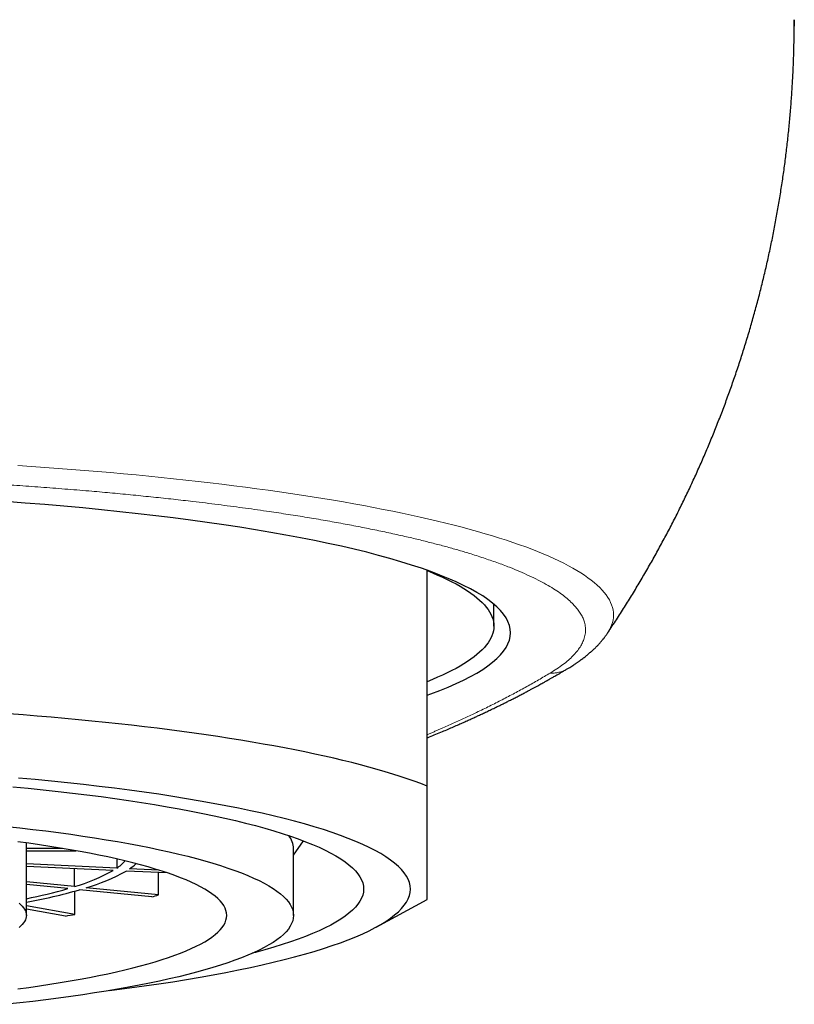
# Model space of a CAD drawing. Header units: millimetres. Extents: x 8 to 887, y 12 to 525.
# Tile 16 of 35: x 463 to 475, y 386 to 401. Entities that reach past the tile are written whole.
import ezdxf

# ---------------------------------------------------------------- set-up
doc = ezdxf.new("R2010")
doc.units = ezdxf.units.MM

msp = doc.modelspace()

# ---------------------------------------------------------------- linework, layer by layer
at = {"color": 7, "linetype": 'Continuous', "lineweight": 30}
for p, q in [((475, 401.033), (475, 400.935)), ((469.5, 389.551), (469.5, 392.779)), ((470.5, 391.947), (470.5, 392.276)), ((467.5, 388.516), (467.652, 388.728)), ((463.499, 388.616), (463.499, 388.698)), ((464.04, 388.616), (463.499, 388.616)), ((463.5, 387.613), (463.5, 388.598)), ((463.5, 388.581), (464.241, 388.581)), ((467.5, 387.613), (467.5, 388.613)), ((464.852, 388.458), (464.852, 388.321)), ((464.852, 388.321), (463.5, 388.384)), ((464.8, 388.287), (463.5, 388.348)), ((464.222, 388.045), (464.222, 388.314)), ((465.483, 388.291), (465.045, 388.312)), ((465.613, 388.249), (464.993, 388.278)), ((465.478, 387.919), (465.478, 388.256)), ((464.222, 388.045), (463.5, 388.117)), ((464.122, 388.015), (463.5, 388.077)), ((465.378, 387.889), (464.295, 387.997)), ((465.478, 387.919), (464.395, 388.027)), ((464.227, 387.628), (464.227, 387.978)), ((468.736, 387.437), (469.5, 387.851)), ((464.227, 387.628), (463.5, 387.755)), ((464.086, 387.604), (463.5, 387.705))]:
    msp.add_line(p, q, dxfattribs=at)
at = {"color": 252, "linetype": 'Continuous', "lineweight": 0, "flags": 128}
msp.add_lwpolyline([(463.374, 394.353), (463.576, 394.34), (463.777, 394.326), (463.977, 394.311), (464.175, 394.296), (464.371, 394.28), (464.567, 394.264), (464.761, 394.247), (464.953, 394.23), (465.143, 394.212), (465.332, 394.193), (465.52, 394.175), (465.705, 394.155), (465.889, 394.135), (466.071, 394.115), (466.251, 394.094), (466.429, 394.073), (466.606, 394.051), (466.78, 394.028), (466.952, 394.005), (467.122, 393.982), (467.29, 393.958), (467.456, 393.934), (467.62, 393.91), (467.781, 393.885), (467.94, 393.859), (468.097, 393.833), (468.251, 393.807), (468.403, 393.78), (468.553, 393.753), (468.7, 393.725), (468.844, 393.697), (468.986, 393.669), (469.126, 393.64), (469.262, 393.611), (469.396, 393.581), (469.528, 393.551), (469.657, 393.521), (469.783, 393.49), (469.906, 393.459), (470.026, 393.428), (470.144, 393.397), (470.258, 393.365), (470.37, 393.332), (470.479, 393.3), (470.585, 393.267), (470.688, 393.234), (470.787, 393.201), (470.884, 393.167), (470.978, 393.133), (471.069, 393.099), (471.156, 393.064), (471.241, 393.03), (471.322, 392.995), (471.4, 392.96), (471.475, 392.925), (471.547, 392.889), (471.616, 392.853), (471.681, 392.818), (471.743, 392.782), (471.802, 392.745), (471.858, 392.709), (471.91, 392.673), (471.959, 392.636), (472.004, 392.599), (472.047, 392.562), (472.086, 392.525), (472.121, 392.488), (472.154, 392.451), (472.182, 392.414), (472.208, 392.376), (472.23, 392.339), (472.249, 392.301), (472.264, 392.264), (472.276, 392.226), (472.285, 392.189), (472.29, 392.151), (472.291, 392.114), (472.29, 392.076), (472.285, 392.038), (472.276, 392.001), (472.264, 391.963), (472.249, 391.926), (472.23, 391.888), (472.208, 391.851), (472.199, 391.836)], dxfattribs=at)
at = {"color": 7, "linetype": 'Continuous', "lineweight": 30, "flags": 128}
for points in [[(469.5, 390.912), (469.557, 390.932), (469.691, 390.983), (469.818, 391.034), (469.936, 391.086), (470.047, 391.138), (470.15, 391.191), (470.246, 391.244), (470.333, 391.298), (470.412, 391.352), (470.482, 391.406), (470.545, 391.46), (470.599, 391.515), (470.645, 391.57), (470.683, 391.626), (470.712, 391.681), (470.733, 391.737), (470.746, 391.792), (470.75, 391.848), (470.746, 391.904), (470.733, 391.959), (470.712, 392.015), (470.683, 392.07), (470.645, 392.126), (470.599, 392.181), (470.545, 392.236), (470.482, 392.29), (470.412, 392.345), (470.333, 392.399), (470.246, 392.452), (470.15, 392.505), (470.047, 392.558), (469.936, 392.61), (469.818, 392.662), (469.691, 392.713), (469.557, 392.764), (469.415, 392.814), (469.266, 392.863), (469.109, 392.912), (468.945, 392.96), (468.774, 393.007), (468.596, 393.053), (468.41, 393.098), (468.219, 393.143), (468.02, 393.187), (467.815, 393.23), (467.604, 393.271), (467.386, 393.312), (467.162, 393.352), (466.932, 393.391), (466.697, 393.429), (466.456, 393.466), (466.209, 393.501), (465.957, 393.536), (465.7, 393.569), (465.438, 393.601), (465.172, 393.632), (464.901, 393.662), (464.625, 393.69), (464.345, 393.718), (464.061, 393.743), (463.774, 393.768), (463.483, 393.791), (463.188, 393.813)], [(469.5, 392.779), (469.581, 392.747), (469.658, 392.713), (469.732, 392.68), (469.803, 392.647), (469.87, 392.613), (469.934, 392.579), (469.995, 392.545), (470.052, 392.511), (470.106, 392.476), (470.157, 392.442), (470.204, 392.407), (470.247, 392.372), (470.288, 392.337), (470.324, 392.302), (470.358, 392.267), (470.387, 392.231), (470.414, 392.196), (470.437, 392.16), (470.456, 392.125), (470.472, 392.089), (470.484, 392.054), (470.493, 392.018), (470.498, 391.982), (470.5, 391.947), (470.498, 391.911), (470.493, 391.875), (470.484, 391.84), (470.472, 391.804), (470.456, 391.768), (470.437, 391.733), (470.414, 391.697), (470.387, 391.662), (470.358, 391.627), (470.324, 391.591), (470.288, 391.556), (470.247, 391.521), (470.204, 391.486), (470.157, 391.452), (470.106, 391.417), (470.052, 391.383), (469.995, 391.348), (469.934, 391.314), (469.87, 391.28), (469.803, 391.247), (469.732, 391.213), (469.658, 391.18), (469.581, 391.147), (469.5, 391.114)], [(469.5, 389.551), (469.405, 389.588), (469.306, 389.624), (469.204, 389.66), (469.097, 389.696), (468.986, 389.731), (468.871, 389.766), (468.753, 389.801), (468.63, 389.835), (468.504, 389.869), (468.374, 389.902), (468.24, 389.935), (468.103, 389.968), (467.962, 390), (467.818, 390.031), (467.67, 390.062), (467.519, 390.093), (467.364, 390.123), (467.206, 390.152), (467.045, 390.181), (466.88, 390.21), (466.713, 390.237), (466.542, 390.265), (466.369, 390.291), (466.192, 390.317), (466.013, 390.343), (465.83, 390.368), (465.645, 390.392), (465.458, 390.416), (465.267, 390.439), (465.075, 390.461), (464.879, 390.483), (464.682, 390.504), (464.482, 390.525), (464.28, 390.544), (464.075, 390.563), (463.869, 390.582), (463.66, 390.599), (463.45, 390.616), (463.238, 390.633)], [(469.25, 388.007), (469.246, 388.056), (469.235, 388.105), (469.217, 388.154), (469.191, 388.202), (469.158, 388.251), (469.118, 388.299), (469.07, 388.348), (469.015, 388.395), (468.953, 388.443), (468.884, 388.49), (468.807, 388.538), (468.724, 388.584), (468.633, 388.63), (468.536, 388.676), (468.432, 388.722), (468.321, 388.767), (468.203, 388.811), (468.078, 388.855), (467.947, 388.898), (467.81, 388.941), (467.666, 388.983), (467.516, 389.024), (467.359, 389.065), (467.197, 389.105), (467.029, 389.144), (466.854, 389.182), (466.674, 389.22), (466.489, 389.256), (466.298, 389.292), (466.101, 389.327), (465.9, 389.361), (465.693, 389.395), (465.482, 389.427), (465.265, 389.458), (465.044, 389.488), (464.819, 389.518), (464.589, 389.546), (464.355, 389.573), (464.117, 389.599), (463.875, 389.624), (463.629, 389.648), (463.38, 389.671)], [(463.295, 389.541), (463.525, 389.519), (463.751, 389.495), (463.974, 389.471), (464.192, 389.446), (464.407, 389.419), (464.618, 389.392), (464.825, 389.364), (465.027, 389.334), (465.225, 389.304), (465.418, 389.273), (465.606, 389.241), (465.79, 389.209), (465.969, 389.175), (466.142, 389.141), (466.31, 389.106), (466.473, 389.07), (466.631, 389.033), (466.782, 388.996), (466.929, 388.958), (467.069, 388.919), (467.204, 388.88), (467.332, 388.84), (467.455, 388.8), (467.571, 388.759), (467.681, 388.717), (467.785, 388.675), (467.882, 388.633), (467.974, 388.59), (468.058, 388.547), (468.136, 388.503), (468.208, 388.459), (468.272, 388.415), (468.33, 388.37), (468.382, 388.325), (468.426, 388.28), (468.464, 388.235), (468.495, 388.19), (468.519, 388.144), (468.536, 388.099), (468.547, 388.053), (468.55, 388.007), (468.547, 387.962), (468.536, 387.916), (468.519, 387.87), (468.495, 387.825), (468.464, 387.78), (468.426, 387.734), (468.382, 387.689), (468.33, 387.645), (468.272, 387.6), (468.208, 387.556), (468.136, 387.512), (468.058, 387.468), (467.974, 387.425), (467.882, 387.382), (467.785, 387.34), (467.681, 387.298), (467.571, 387.256), (467.455, 387.215), (467.332, 387.175), (467.204, 387.135), (467.069, 387.096), (466.929, 387.057), (466.883, 387.045)], [(463.202, 388.946), (463.402, 388.924), (463.598, 388.901), (463.79, 388.878), (463.979, 388.853), (464.164, 388.828), (464.345, 388.802), (464.522, 388.775), (464.695, 388.747), (464.864, 388.719), (465.028, 388.689), (465.188, 388.659), (465.344, 388.628), (465.494, 388.597), (465.64, 388.565), (465.781, 388.532), (465.917, 388.499), (466.048, 388.465), (466.174, 388.43), (466.294, 388.395), (466.409, 388.359), (466.519, 388.323), (466.623, 388.286), (466.722, 388.249), (466.815, 388.211), (466.902, 388.173), (466.984, 388.135), (467.06, 388.096), (467.129, 388.057), (467.193, 388.018), (467.251, 387.978), (467.303, 387.938), (467.349, 387.898), (467.389, 387.858), (467.423, 387.817), (467.451, 387.777), (467.472, 387.736), (467.488, 387.695), (467.497, 387.654), (467.5, 387.613)], [(466.5, 387.613), (466.497, 387.65), (466.489, 387.686), (466.475, 387.722), (466.456, 387.759), (466.432, 387.795), (466.402, 387.831), (466.366, 387.867), (466.325, 387.902), (466.279, 387.938), (466.227, 387.973), (466.171, 388.008), (466.108, 388.043), (466.041, 388.077), (465.969, 388.111), (465.891, 388.145), (465.808, 388.178), (465.721, 388.211), (465.628, 388.244), (465.531, 388.276), (465.428, 388.308), (465.321, 388.339), (465.209, 388.37), (465.093, 388.4), (464.972, 388.43), (464.847, 388.459), (464.717, 388.488), (464.583, 388.516), (464.445, 388.543), (464.303, 388.57), (464.157, 388.596), (464.007, 388.621), (463.853, 388.646), (463.696, 388.67), (463.535, 388.693), (463.37, 388.716)], [(464.742, 386.488), (464.819, 386.497), (465.044, 386.526), (465.265, 386.557), (465.482, 386.588), (465.693, 386.62), (465.9, 386.653), (466.101, 386.687), (466.298, 386.722), (466.489, 386.758), (466.674, 386.795), (466.854, 386.833), (467.029, 386.871), (467.197, 386.91), (467.359, 386.95), (467.516, 386.991), (467.666, 387.032), (467.81, 387.074), (467.947, 387.117), (468.078, 387.16), (468.203, 387.204), (468.321, 387.248), (468.432, 387.293), (468.536, 387.338), (468.633, 387.384), (468.724, 387.431), (468.807, 387.477), (468.884, 387.524), (468.953, 387.572), (469.015, 387.619), (469.07, 387.667), (469.118, 387.715), (469.158, 387.764), (469.191, 387.812), (469.217, 387.861), (469.235, 387.91), (469.246, 387.958), (469.25, 388.007)], [(463.391, 387.794), (463.416, 387.772), (463.438, 387.749), (463.457, 387.727), (463.473, 387.704), (463.485, 387.682), (463.493, 387.659), (463.498, 387.636), (463.5, 387.613), (463.498, 387.591), (463.493, 387.568), (463.485, 387.545), (463.473, 387.523), (463.457, 387.5), (463.438, 387.478), (463.416, 387.455), (463.391, 387.433)], [(467.5, 387.613), (467.497, 387.573), (467.488, 387.532), (467.472, 387.491), (467.451, 387.45), (467.423, 387.409), (467.389, 387.369), (467.349, 387.329), (467.303, 387.288), (467.251, 387.249), (467.193, 387.209), (467.129, 387.17), (467.06, 387.13), (466.984, 387.092), (466.902, 387.053), (466.815, 387.015), (466.722, 386.978), (466.623, 386.941), (466.519, 386.904), (466.409, 386.868), (466.294, 386.832), (466.174, 386.797), (466.048, 386.762), (465.917, 386.728), (465.781, 386.695), (465.64, 386.662), (465.494, 386.63), (465.344, 386.598), (465.188, 386.568), (465.028, 386.538), (464.864, 386.508), (464.695, 386.48), (464.522, 386.452), (464.345, 386.425), (464.164, 386.399), (463.979, 386.374), (463.79, 386.349), (463.598, 386.325), (463.402, 386.303), (463.202, 386.281)], [(463.37, 386.511), (463.535, 386.534), (463.696, 386.557), (463.853, 386.581), (464.007, 386.606), (464.157, 386.631), (464.303, 386.657), (464.445, 386.684), (464.583, 386.711), (464.717, 386.739), (464.847, 386.768), (464.972, 386.797), (465.093, 386.827), (465.209, 386.857), (465.321, 386.888), (465.428, 386.919), (465.531, 386.951), (465.628, 386.983), (465.721, 387.015), (465.808, 387.048), (465.891, 387.082), (465.969, 387.116), (466.041, 387.15), (466.108, 387.184), (466.171, 387.219), (466.227, 387.254), (466.279, 387.289), (466.325, 387.325), (466.366, 387.36), (466.402, 387.396), (466.432, 387.432), (466.456, 387.468), (466.475, 387.504), (466.489, 387.541), (466.497, 387.577), (466.5, 387.613)]]:
    msp.add_lwpolyline(points, dxfattribs=at)
at = {"color": 7, "linetype": 'Continuous', "lineweight": 30}
for centre, radius, start, end in [((467.163, 388.601), 0.337, 1.9281, 37.8397), ((463.348, 388.598), 0.152, 0.0084, 6.5841), ((463.487, 390.61), 2.668, 285.9955, 299.4937), ((464.489, 388.866), 0.655, 303.6309, 318.1175), ((464.61, 388.953), 0.775, 304.1515, 313.2021), ((463.639, 390.671), 2.75, 285.9686, 299.5206), ((461.885, 395.867), 8.165, 281.4091, 285.9003), ((461.879, 396.512), 8.851, 280.5502, 285.838), ((463.539, 394.183), 6.557, 286.2833, 287.1958), ((461.243, 404.394), 17.029, 279.6096, 280.0925)]:
    msp.add_arc(centre, radius, start, end, dxfattribs=at)
for points, knots in [([(472.198, 391.835), (472.208, 391.85), (472.26, 391.927), (472.351, 392.067), (472.472, 392.256), (472.591, 392.447), (472.706, 392.64), (472.819, 392.834), (472.93, 393.03), (473.037, 393.228), (473.142, 393.426), (473.245, 393.627), (473.344, 393.828), (473.441, 394.031), (473.535, 394.235), (473.626, 394.441), (473.715, 394.647), (473.8, 394.855), (473.883, 395.064), (473.963, 395.275), (474.04, 395.486), (474.114, 395.698), (474.185, 395.911), (474.254, 396.125), (474.319, 396.341), (474.382, 396.557), (474.441, 396.773), (474.498, 396.991), (474.551, 397.209), (474.602, 397.428), (474.65, 397.648), (474.694, 397.869), (474.736, 398.09), (474.774, 398.311), (474.81, 398.533), (474.843, 398.756), (474.872, 398.979), (474.899, 399.202), (474.922, 399.426), (474.942, 399.65), (474.96, 399.874), (474.974, 400.098), (474.985, 400.323), (474.993, 400.548), (474.998, 400.772), (475, 400.934), (475, 401.021), (475, 401.033)], [0, 0, 0, 0, 0.005436, 0.0284707, 0.051506, 0.074542, 0.0975786, 0.1206158, 0.1436536, 0.1666919, 0.1897307, 0.21277, 0.2358097, 0.25885, 0.2818906, 0.3049317, 0.3279732, 0.351015, 0.3740573, 0.3970999, 0.4201428, 0.4431861, 0.4662297, 0.4892736, 0.5123179, 0.5353624, 0.5584072, 0.5814523, 0.6044977, 0.6275434, 0.6505893, 0.6736355, 0.6966819, 0.7197285, 0.7427755, 0.7658226, 0.78887, 0.8119176, 0.8349655, 0.8580135, 0.8810618, 0.9041103, 0.9271591, 0.950208, 0.9732572, 0.9963066, 1, 1, 1, 1]), ([(471.6, 391.307), (471.612, 391.314), (471.636, 391.328), (471.668, 391.349), (471.696, 391.367), (471.72, 391.383), (471.741, 391.397), (471.757, 391.408), (471.77, 391.417), (471.781, 391.425), (471.791, 391.431), (471.8, 391.438), (471.81, 391.445), (471.824, 391.456), (471.843, 391.47), (471.866, 391.488), (471.888, 391.506), (471.91, 391.523), (471.93, 391.541), (471.949, 391.557), (471.966, 391.572), (471.981, 391.585), (471.996, 391.599), (472.012, 391.615), (472.029, 391.631), (472.045, 391.648), (472.06, 391.663), (472.073, 391.677), (472.086, 391.691), (472.099, 391.707), (472.112, 391.722), (472.122, 391.734), (472.129, 391.742), (472.134, 391.748), (472.138, 391.753), (472.142, 391.758), (472.147, 391.765), (472.155, 391.774), (472.163, 391.786), (472.174, 391.8), (472.186, 391.817), (472.194, 391.828), (472.198, 391.834)], [0, 0, 0, 0, 0.049558, 0.094173, 0.133838, 0.168549, 0.198301, 0.22309, 0.241878, 0.256598, 0.270694, 0.285081, 0.299758, 0.314726, 0.351053, 0.388439, 0.422647, 0.457085, 0.491516, 0.525191, 0.551958, 0.576389, 0.600998, 0.629965, 0.661904, 0.691846, 0.720045, 0.741958, 0.766394, 0.793355, 0.820322, 0.843461, 0.853578, 0.862727, 0.870907, 0.8785, 0.889167, 0.903828, 0.922484, 0.945139, 0.971795, 1, 1, 1, 1]), ([(469.5, 390.272), (469.512, 390.277), (469.557, 390.295), (469.633, 390.327), (469.727, 390.366), (469.815, 390.403), (469.896, 390.439), (469.973, 390.472), (470.046, 390.505), (470.113, 390.535), (470.173, 390.562), (470.23, 390.588), (470.286, 390.614), (470.347, 390.643), (470.412, 390.673), (470.481, 390.707), (470.545, 390.738), (470.604, 390.766), (470.656, 390.792), (470.709, 390.819), (470.764, 390.846), (470.82, 390.875), (470.877, 390.904), (470.934, 390.934), (470.988, 390.963), (471.037, 390.989), (471.08, 391.012), (471.12, 391.034), (471.157, 391.053), (471.19, 391.072), (471.219, 391.088), (471.246, 391.102), (471.269, 391.115), (471.286, 391.125), (471.299, 391.132), (471.307, 391.137), (471.315, 391.141), (471.324, 391.146), (471.335, 391.152), (471.349, 391.161), (471.367, 391.171), (471.389, 391.184), (471.415, 391.199), (471.445, 391.216), (471.479, 391.235), (471.516, 391.257), (471.557, 391.281), (471.585, 391.298), (471.6, 391.307)], [0, 0, 0, 0, 0.01401, 0.054644, 0.094699, 0.130939, 0.165697, 0.198973, 0.230768, 0.261081, 0.286839, 0.311446, 0.336716, 0.363766, 0.394013, 0.426214, 0.460368, 0.484332, 0.509172, 0.534888, 0.56148, 0.588949, 0.617295, 0.646514, 0.675026, 0.698854, 0.721058, 0.741638, 0.760593, 0.777923, 0.793363, 0.807235, 0.819539, 0.830277, 0.835057, 0.839446, 0.843443, 0.84758, 0.853513, 0.861359, 0.871119, 0.882793, 0.897076, 0.913459, 0.931943, 0.952528, 0.975213, 1, 1, 1, 1]), ([(469.5, 387.851), (469.5, 387.851), (469.5, 387.852), (469.5, 387.859), (469.5, 387.87), (469.5, 387.887), (469.5, 387.909), (469.5, 387.936), (469.5, 387.969), (469.5, 388.008), (469.5, 388.052), (469.5, 388.102), (469.5, 388.158), (469.5, 388.218), (469.5, 388.285), (469.5, 388.356), (469.5, 388.433), (469.5, 388.52), (469.5, 388.62), (469.5, 388.733), (469.5, 388.853), (469.5, 388.98), (469.5, 389.113), (469.5, 389.253), (469.5, 389.398), (469.5, 389.5), (469.5, 389.551)], [0, 0, 0, 0, 0.035746, 0.074523, 0.113334, 0.152145, 0.191719, 0.231294, 0.270913, 0.310531, 0.349988, 0.389445, 0.428949, 0.468453, 0.507401, 0.546348, 0.58534, 0.624331, 0.671185, 0.718057, 0.76499, 0.811924, 0.858916, 0.905908, 0.952948, 1, 1, 1, 1])]:
    msp.add_open_spline(points, degree=3, knots=knots, dxfattribs=at)
at = {"color": 252, "linetype": 'Continuous', "lineweight": 0}
for points, knots in [([(458.5, 394.213), (458.614, 394.213), (458.843, 394.213), (459.185, 394.21), (459.527, 394.207), (459.867, 394.201), (460.167, 394.195), (460.428, 394.189), (460.649, 394.183), (460.87, 394.177), (461.09, 394.169), (461.31, 394.162), (461.585, 394.151), (461.912, 394.137), (462.29, 394.118), (462.664, 394.098), (463.035, 394.076), (463.402, 394.052), (463.764, 394.026), (464.123, 393.998), (464.466, 393.97), (464.791, 393.941), (465.099, 393.911), (465.403, 393.88), (465.701, 393.848), (465.961, 393.819), (466.183, 393.792), (466.37, 393.769), (466.555, 393.745), (466.738, 393.721), (466.919, 393.696), (467.136, 393.664), (467.387, 393.627), (467.669, 393.582), (467.944, 393.536), (468.21, 393.488), (468.468, 393.44), (468.718, 393.39), (468.961, 393.338), (469.187, 393.288), (469.397, 393.238), (469.592, 393.189), (469.78, 393.139), (469.96, 393.089), (470.113, 393.043), (470.24, 393.003), (470.346, 392.969), (470.448, 392.934), (470.547, 392.9), (470.643, 392.864), (470.759, 392.82), (470.89, 392.766), (471.033, 392.702), (471.165, 392.638), (471.285, 392.573), (471.395, 392.508), (471.493, 392.442), (471.581, 392.376), (471.655, 392.311), (471.716, 392.248), (471.766, 392.188), (471.806, 392.127), (471.837, 392.066), (471.857, 392.013), (471.868, 391.966), (471.873, 391.926), (471.874, 391.886), (471.872, 391.846), (471.865, 391.806), (471.852, 391.757), (471.83, 391.699), (471.793, 391.633), (471.745, 391.567), (471.687, 391.502), (471.618, 391.437), (471.537, 391.372), (471.447, 391.308), (471.378, 391.265), (471.343, 391.244)], [0, 0, 0, 0, 0.013849, 0.027667, 0.041464, 0.055247, 0.069027, 0.078052, 0.087082, 0.096119, 0.105166, 0.114226, 0.123301, 0.139182, 0.155023, 0.170837, 0.18664, 0.202444, 0.218262, 0.23411, 0.25, 0.264231, 0.278429, 0.292604, 0.306766, 0.320924, 0.330197, 0.339476, 0.348763, 0.358061, 0.367372, 0.376701, 0.392153, 0.407568, 0.422959, 0.43834, 0.453721, 0.469117, 0.484539, 0.5, 0.513847, 0.527663, 0.541459, 0.555242, 0.569022, 0.578047, 0.587077, 0.596115, 0.605164, 0.614225, 0.623301, 0.639182, 0.655023, 0.670837, 0.68664, 0.702444, 0.718262, 0.73411, 0.75, 0.764231, 0.778429, 0.792604, 0.806766, 0.820924, 0.830197, 0.839476, 0.848763, 0.858061, 0.867372, 0.876701, 0.892155, 0.907572, 0.922965, 0.938345, 0.953726, 0.969121, 0.984541, 1, 1, 1, 1]), ([(471.343, 391.244), (471.286, 391.21), (471.172, 391.142), (470.994, 391.041), (470.812, 390.942), (470.627, 390.845), (470.438, 390.749), (470.252, 390.658), (470.071, 390.573), (469.895, 390.492), (469.759, 390.432), (469.667, 390.392), (469.619, 390.371), (469.57, 390.35), (469.531, 390.334), (469.507, 390.324), (469.5, 390.321)], [0, 0, 0, 0, 0.108833, 0.216375, 0.322637, 0.427632, 0.531371, 0.633867, 0.723047, 0.811284, 0.898589, 0.921483, 0.944313, 0.967079, 0.989825, 1, 1, 1, 1]), ([(471.599, 391.308), (471.59, 391.302), (471.564, 391.286), (471.518, 391.267), (471.461, 391.251), (471.403, 391.243), (471.363, 391.243), (471.343, 391.244)], [0, 0, 0, 0, 0.122579, 0.341934, 0.56129, 0.780645, 1, 1, 1, 1])]:
    msp.add_open_spline(points, degree=3, knots=knots, dxfattribs=at)

doc.saveas('drawing.dxf')
